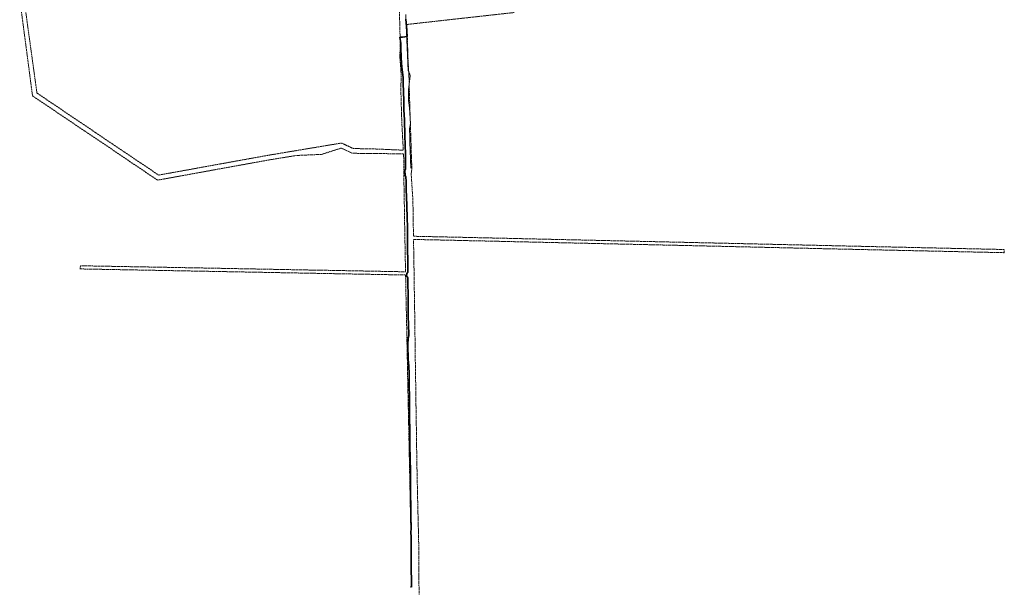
# Model space of a CAD drawing. Header units: millimetres. Extents: x 1024 to 29474, y -14562 to 6512.
# Tile 55 of 83: x 26232 to 27474, y 1993 to 2708. Entities that reach past the tile are written whole.
import ezdxf

# ---------------------------------------------------------------- set-up
doc = ezdxf.new("R2010")
doc.units = ezdxf.units.MM
for name, pattern in [('4_SULO', [0]), ('4_SUWP', [0]), ('EGUG', [1, 0.5, -0.5])]:
    doc.linetypes.add(name, pattern=pattern)
for name, color, linetype, lineweight in [('D.O. ob 8x30', 4, 'Continuous', 25), ('SUL_L_1', 7, '4_SULO', 35), ('SUWP_L_0', 5, '4_SUWP', 18), ('Uzytki', 3, 'EGUG', 18)]:
    doc.layers.add(name, color=color, linetype=linetype, lineweight=lineweight)

# ---------------------------------------------------------------- blocks, each defined once
blk = doc.blocks.new('Wykno-Rudnik')
at = {"layer": 'SUL_L_1', "linetype": '4_SULO'}
for p, q in [((5567.2, 2699.3), (5566.3, 2708.9)), ((5567.8, 2686.8), (5567.2, 2699.3)), ((5558.7, 2685.6), (5558.8, 2686.2)), ((5559, 2683.4), (5558.7, 2685.6)), ((5558.8, 2686.2), (5559.1, 2686.1)), ((5559.7, 2680.8), (5559, 2683.4)), ((5559.1, 2686.1), (5562.1, 2686.1)), ((5562.1, 2686.1), (5567.8, 2686.8)), ((5559.9, 2678.3), (5559.7, 2680.8)), ((5559.9, 2673.5), (5559.9, 2678.3)), ((5560.6, 2659.9), (5559.9, 2673.5)), ((5561.2, 2648.4), (5560.6, 2659.9)), ((5562.8, 2635), (5561.2, 2648.4)), ((5562.8, 2627.8), (5562.8, 2635)), ((5563.6, 2606), (5562.8, 2627.8)), ((5563.8, 2594.4), (5563.6, 2606)), ((5564.4, 2582), (5563.8, 2594.4)), ((5564.9, 2562.2), (5564.4, 2582)), ((5565.8, 2538.7), (5564.9, 2562.2)), ((5565.9, 2519.7), (5565.8, 2538.7)), ((5564.9, 2518.1), (5565.9, 2519.7)), ((5565.4, 2511.5), (5564.9, 2518.1)), ((5566.2, 2510), (5565.4, 2511.5)), ((5566.6, 2504.2), (5566.2, 2510)), ((5566.9, 2490.1), (5566.6, 2504.2)), ((5566.9, 2489.5), (5566.9, 2490.1)), ((5567, 2488.8), (5566.9, 2489.5)), ((5567.4, 2469.1), (5567, 2488.8)), ((5567.9, 2462.2), (5567.4, 2469.1)), ((5568.4, 2442.7), (5567.9, 2462.2)), ((5568.5, 2424.8), (5568.4, 2442.7)), ((5568.7, 2398.3), (5568.5, 2424.8)), ((5568.9, 2389.7), (5568.7, 2398.3)), ((5567, 2385.4), (5567.4, 2388.1)), ((5568.8, 2382.9), (5567, 2385.4)), ((5567.4, 2388.1), (5568.9, 2389.7)), ((5569.1, 2354.2), (5568.8, 2382.9)), ((5569.3, 2333.9), (5569.1, 2354.2)), ((5569.3, 2333.3), (5569.3, 2333.9)), ((5569.3, 2332.7), (5569.3, 2333.3)), ((5569.6, 2325.2), (5569.3, 2332.7)), ((5570.2, 2310.2), (5569.6, 2325.2)), ((5569.1, 2307), (5570.2, 2310.2)), ((5568.9, 2297.8), (5569.1, 2307)), ((5569.1, 2280.2), (5568.9, 2297.8)), ((5570.2, 2271.7), (5569.1, 2280.2)), ((5570.4, 2261.1), (5570.2, 2271.7)), ((5571, 2218.3), (5570.4, 2261.1)), ((5571.5, 2178.5), (5571, 2218.3)), ((5571.8, 2147.8), (5571.5, 2178.5)), ((5571.8, 2147.2), (5571.8, 2147.8)), ((5572, 2146.6), (5571.8, 2147.2)), ((5572.2, 2120.9), (5572, 2146.6)), ((5572.7, 2084.2), (5572.2, 2120.9)), ((5572.9, 2064.9), (5572.7, 2084.2)), ((5572.5, 2063.3), (5572.9, 2064.9)), ((5572.8, 2054.8), (5572.5, 2063.3)), ((5573.1, 2022.9), (5572.8, 2054.8)), ((5573.5, 1993.3), (5573.1, 2022.9)), ((5573.6, 1993), (5573.5, 1993.3))]:
    blk.add_line(p, q, dxfattribs=at)
at = {"layer": 'SUWP_L_0', "linetype": '4_SUWP'}
for p, q in [((5566.8, 2702.3), (5566.3, 2714.4)), ((5569.1, 2643.6), (5566.8, 2702.3)), ((5571.2, 2639.8), (5569.1, 2643.6)), ((5569.6, 2620), (5571.7, 2636.8)), ((5571.7, 2636.8), (5571.2, 2639.8)), ((5569.7, 2613.7), (5569.6, 2620)), ((5569.8, 2606.4), (5569.7, 2613.7)), ((5570.8, 2597.1), (5569.8, 2606.4)), ((5572.1, 2577.1), (5570.8, 2597.1)), ((5571, 2570.3), (5572.1, 2577.1)), ((5571.4, 2560.4), (5571, 2570.3)), ((5571.5, 2554), (5571.4, 2560.4)), ((5572.6, 2520.9), (5571.5, 2554))]:
    blk.add_line(p, q, dxfattribs=at)
at = {"layer": 'Uzytki'}
for p, q in [((5079.4, 2734.4), (5085, 2691.9)), ((5090.7, 2691), (5084.6, 2734.9)), ((5557.9, 2727.2), (5558.7, 2700.2)), ((5567.6, 2702), (5620.9, 2708)), ((5620.9, 2708), (5703.3, 2717.1)), ((5558.7, 2700.2), (5559, 2687.2)), ((5569, 2660.1), (5567.6, 2702)), ((5085, 2691.9), (5091.3, 2644.3)), ((5101.1, 2615.6), (5090.7, 2691)), ((5559, 2687.2), (5558.9, 2659.5)), ((5558.9, 2659.5), (5560.4, 2638.9)), ((5570.3, 2634.6), (5569, 2660.1)), ((5091.3, 2644.3), (5095.4, 2612.9)), ((5560.4, 2638.9), (5560, 2618.7)), ((5570.7, 2619.1), (5570.3, 2634.6)), ((5095.4, 2612.9), (5095.5, 2612.1)), ((5095.5, 2612.1), (5096.4, 2611.5)), ((5096.4, 2611.5), (5098.2, 2610.3)), ((5098.2, 2610.3), (5129.6, 2589.1)), ((5120, 2602.9), (5101.1, 2615.6)), ((5560, 2618.7), (5560.3, 2609.7)), ((5560.3, 2609.7), (5560.5, 2601.2)), ((5571.6, 2589.1), (5570.7, 2619.1)), ((5122.7, 2601), (5120, 2602.9)), ((5157.6, 2577.5), (5122.7, 2601)), ((5560.5, 2601.2), (5560.6, 2598.5)), ((5560.6, 2598.5), (5561.1, 2582)), ((5129.6, 2589.1), (5161.8, 2567.4)), ((5572, 2578), (5571.6, 2589.1)), ((5159, 2576.6), (5157.6, 2577.5)), ((5175.5, 2565.4), (5159, 2576.6)), ((5561.1, 2582), (5561.1, 2580.5)), ((5561.1, 2580.5), (5563.1, 2543.6)), ((5573.1, 2543.1), (5572, 2578)), ((5161.8, 2567.4), (5163.6, 2566.2)), ((5163.6, 2566.2), (5165.4, 2565)), ((5165.4, 2565), (5180.9, 2554.6)), ((5185.8, 2558.5), (5175.5, 2565.4)), ((5196.8, 2551.1), (5185.8, 2558.5)), ((5180.9, 2554.6), (5196.9, 2543.8)), ((5208.8, 2542.9), (5196.8, 2551.1)), ((5485.2, 2552.6), (5394.8, 2537.5)), ((5460.1, 2538.3), (5484.8, 2546.2)), ((5484.8, 2546.2), (5498.3, 2539.9)), ((5494.3, 2548.3), (5485.2, 2552.6)), ((5496.5, 2547.3), (5494.3, 2548.3)), ((5499.7, 2545.8), (5496.5, 2547.3)), ((5507.3, 2545.5), (5499.7, 2545.8)), ((5520.5, 2545.4), (5507.3, 2545.5)), ((5563.1, 2543.6), (5520.5, 2545.4)), ((5196.9, 2543.8), (5224.1, 2525.4)), ((5217.3, 2537.3), (5208.8, 2542.9)), ((5227.2, 2530.6), (5217.3, 2537.3)), ((5369.3, 2532.9), (5365.3, 2532.2)), ((5374.7, 2533.9), (5369.3, 2532.9)), ((5391.9, 2537), (5374.7, 2533.9)), ((5393.4, 2537.3), (5391.9, 2537)), ((5394.8, 2537.5), (5393.4, 2537.3)), ((5394.4, 2531.4), (5428.1, 2536.9)), ((5428.1, 2536.9), (5460.1, 2538.3)), ((5498.3, 2539.9), (5499.7, 2539.8)), ((5499.7, 2539.8), (5505.2, 2539.6)), ((5505.2, 2539.6), (5506, 2539.5)), ((5506, 2539.5), (5507.1, 2539.5)), ((5507.1, 2539.5), (5520.5, 2539.4)), ((5520.5, 2539.4), (5563.5, 2539)), ((5563.5, 2539), (5563.7, 2522.7)), ((5573.2, 2539.1), (5573.1, 2543.1)), ((5573.9, 2520.1), (5573.2, 2539.1)), ((5224.1, 2525.4), (5245.5, 2511)), ((5254.5, 2512.2), (5227.2, 2530.6)), ((5261.4, 2507.3), (5342.9, 2522.1)), ((5301.3, 2520.6), (5289.1, 2518.4)), ((5304.2, 2521.2), (5301.3, 2520.6)), ((5311.5, 2522.5), (5304.2, 2521.2)), ((5321.4, 2524.3), (5311.5, 2522.5)), ((5332.2, 2526.2), (5321.4, 2524.3)), ((5336.4, 2527), (5332.2, 2526.2)), ((5339.8, 2527.6), (5336.4, 2527)), ((5356.4, 2530.6), (5339.8, 2527.6)), ((5342.9, 2522.1), (5392.7, 2531.1)), ((5365.3, 2532.2), (5356.4, 2530.6)), ((5392.7, 2531.1), (5394.4, 2531.4)), ((5563.7, 2522.7), (5563.8, 2515.3)), ((5245.5, 2511), (5253.2, 2505.8)), ((5256.3, 2512.5), (5254.5, 2512.2)), ((5268.9, 2514.8), (5256.3, 2512.5)), ((5280.2, 2516.8), (5268.9, 2514.8)), ((5289.1, 2518.4), (5280.2, 2516.8)), ((5563.8, 2515.3), (5564.1, 2487.3)), ((5573, 2514.1), (5573.9, 2520.1)), ((5575.2, 2480.6), (5573, 2514.1)), ((5253.2, 2505.8), (5261.4, 2507.3)), ((5564.1, 2487.3), (5564.2, 2482.3)), ((5564.2, 2482.3), (5564.3, 2477.9)), ((5564.3, 2477.9), (5564.4, 2474.5)), ((5564.4, 2474.5), (5564.4, 2471.4)), ((5564.4, 2471.4), (5564.6, 2460)), ((5575.4, 2467.4), (5575.2, 2480.6)), ((5564.6, 2460), (5565.1, 2433.2)), ((5575.5, 2462.9), (5575.4, 2467.4)), ((5575.9, 2435.1), (5575.5, 2462.9)), ((5653.8, 2433.4), (5575.9, 2435.1)), ((5565.1, 2433.2), (5565.9, 2390.3)), ((5576.3, 2411), (5576, 2431.1)), ((5576, 2431.1), (5623, 2430.1)), ((5623, 2430.1), (5655.9, 2429.3)), ((6154, 2422.1), (5653.8, 2433.4)), ((5655.9, 2429.3), (5658.5, 2429.3)), ((5658.5, 2429.3), (5724, 2427.8)), ((5724, 2427.8), (5921, 2423.4)), ((5921, 2423.4), (6098.9, 2419.3)), ((6321, 2418.4), (6154, 2422.1)), ((5576.7, 2388.5), (5576.3, 2411)), ((6098.9, 2419.3), (6153.6, 2418.1)), ((6153.6, 2418.1), (6320.9, 2414.4)), ((6320.9, 2414.4), (6321, 2418.4)), ((5156, 2397.9), (5155.4, 2394)), ((5267.6, 2395.9), (5156, 2397.9)), ((5155.4, 2394), (5157.4, 2393.9)), ((5157.4, 2393.9), (5301.5, 2391.2)), ((5310.7, 2395.1), (5267.6, 2395.9)), ((5301.5, 2391.2), (5479, 2387.9)), ((5442.3, 2392.6), (5310.7, 2395.1)), ((5447.9, 2392.5), (5442.3, 2392.6)), ((5471.8, 2392.1), (5447.9, 2392.5)), ((5565.9, 2390.3), (5471.8, 2392.1)), ((5479, 2387.9), (5566, 2386.3)), ((5566, 2386.3), (5566.2, 2374.4)), ((5576.9, 2376.2), (5576.7, 2388.5)), ((5566.2, 2374.4), (5566.4, 2363.9)), ((5577, 2366), (5576.9, 2376.2)), ((5566.4, 2363.9), (5567.1, 2332.5)), ((5577.5, 2335.2), (5577, 2366)), ((5577.9, 2304.3), (5577.5, 2335.2)), ((5567.1, 2332.5), (5567.2, 2328.5)), ((5567.2, 2328.5), (5567.6, 2308.4)), ((5567.6, 2308.4), (5567.9, 2290.9)), ((5578, 2297.3), (5577.9, 2304.3)), ((5578.2, 2281.3), (5578, 2297.3)), ((5567.9, 2290.9), (5568.2, 2279.4)), ((5568.2, 2279.4), (5568.6, 2255.4)), ((5578.3, 2273.9), (5578.2, 2281.3)), ((5578.4, 2268.7), (5578.3, 2273.9)), ((5578.6, 2257.3), (5578.4, 2268.7)), ((5568.6, 2255.4), (5568.9, 2242.4)), ((5578.8, 2244.4), (5578.6, 2257.3)), ((5568.9, 2242.4), (5569.2, 2228.6)), ((5579.1, 2221.4), (5578.8, 2244.4)), ((5569.2, 2228.6), (5569.8, 2200.5)), ((5579.6, 2191), (5579.1, 2221.4)), ((5569.8, 2200.5), (5570, 2188.1)), ((5570, 2188.1), (5570.1, 2185.2)), ((5579.9, 2168.7), (5579.6, 2191)), ((5570.1, 2185.2), (5570.4, 2172)), ((5570.4, 2172), (5570.5, 2166)), ((5570.5, 2166), (5570.9, 2146.6)), ((5580.2, 2149.3), (5579.9, 2168.7)), ((5581.2, 2102.2), (5580.2, 2149.3)), ((5570.9, 2146.6), (5571.3, 2127.6)), ((5571.3, 2127.6), (5571.8, 2101.8)), ((5571.8, 2101.8), (5572.6, 2061.1)), ((5581.8, 2078), (5581.2, 2102.2)), ((5582.2, 2061.3), (5581.8, 2078)), ((5572.6, 2061.1), (5573.2, 2033.5)), ((5582.8, 2034.9), (5582.2, 2061.3)), ((5573.2, 2033.5), (5573.6, 2013.1)), ((5582.6, 2009), (5582.8, 2034.9)), ((5573.6, 2013.1), (5572.7, 1992.3)), ((5583.1, 1983.5), (5582.6, 2009))]:
    blk.add_line(p, q, dxfattribs=at)

msp = doc.modelspace()

# ---------------------------------------------------------------- block references
at = {"layer": 'D.O. ob 8x30'}
msp.add_blockref('Wykno-Rudnik', (21153.042, 0), dxfattribs=at)

doc.saveas('drawing.dxf')
